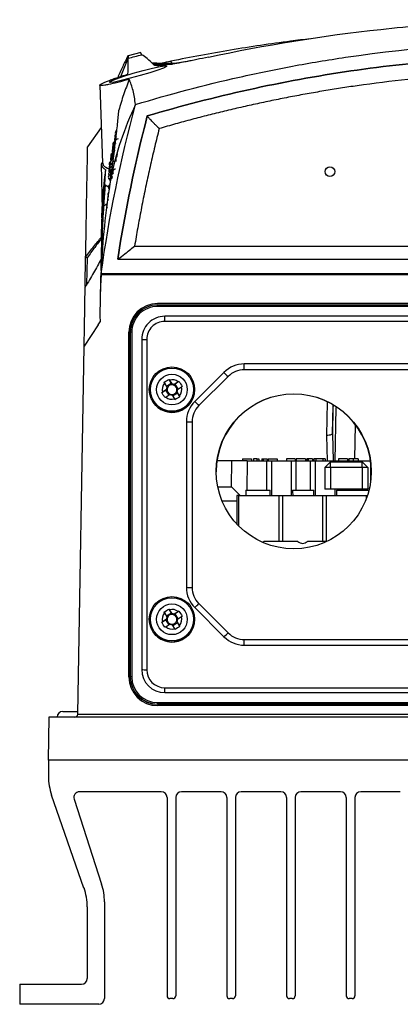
# Model space of a CAD drawing. Header units: millimetres. Extents: x 15458 to 16408, y 10213 to 11277.
# Tile 6 of 54: x 15922 to 15988, y 10394 to 10565. Entities that reach past the tile are written whole.
import ezdxf

# ---------------------------------------------------------------- set-up
doc = ezdxf.new("R2010")
doc.units = ezdxf.units.MM

msp = doc.modelspace()

# ---------------------------------------------------------------- linework, layer by layer
at = {"color": 7, "linetype": 'Continuous', "lineweight": 25}
for p, q in [((15939.64, 10555.23), (15940.9, 10558.39)), ((15943.13, 10559.38), (15940.91, 10558.84)), ((15945.29, 10557.37), (15948.56, 10557.37)), ((15945.29, 10557.37), (15948.56, 10557.37)), ((15948.37, 10557.91), (15948.61, 10557.39)), ((15951.55, 10557.91), (15949.01, 10557.5)), ((15935.97, 10553.7), (15936.45, 10540.16)), ((15944.26, 10548.35), (15944.26, 10548.36)), ((15936.23, 10546.36), (15933.87, 10542.99)), ((15938.94, 10541.17), (15938.8, 10541.17)), ((15938.8, 10541.17), (15938.8, 10540.51)), ((15936.25, 10539.98), (15936.39, 10531.93)), ((15938.87, 10540.51), (15938.73, 10540.51)), ((15936.95, 10536.36), (15936.63, 10532.67)), ((15936.95, 10536.36), (15937.49, 10536.03)), ((15937.3, 10533.05), (15936.77, 10532.71)), ((15936.35, 10530.64), (15936.38, 10532.29)), ((15936.29, 10527.28), (15936.29, 10527.27)), ((15942.05, 10525.71), (16090.05, 10525.71)), ((15933.44, 10518.69), (15933.53, 10523.82)), ((15936.25, 10525.45), (15936.16, 10521.44)), ((15933.78, 10523.66), (15933.7, 10519.01)), ((15939.12, 10523.44), (16092.98, 10523.44)), ((15936.2, 10520.78), (15937.66, 10520.78)), ((15936.22, 10520.95), (15937.66, 10520.95)), ((15937.66, 10520.95), (16094.43, 10520.95)), ((15937.66, 10520.78), (16094.43, 10520.78)), ((16086.05, 10515.69), (15946.05, 10515.69)), ((15946.05, 10515.21), (15946.05, 10515.45)), ((15946.05, 10515.45), (16086.05, 10515.45)), ((16086.05, 10515.21), (15946.05, 10515.21)), ((15935.69, 10511.99), (15933.26, 10508.25)), ((15935.69, 10511.99), (15936.03, 10512.5)), ((16084.8, 10513.47), (15947.29, 10513.47)), ((15947.29, 10512.59), (15947.29, 10513.47)), ((16084.8, 10512.59), (15947.29, 10512.59)), ((15941.05, 10450.69), (15941.05, 10510.69)), ((15941.3, 10510.7), (15941.27, 10510.68)), ((15941.27, 10510.68), (15941.27, 10450.69)), ((15941.3, 10450.71), (15941.3, 10510.7)), ((15941.55, 10510.7), (15941.55, 10450.71)), ((15943.28, 10509.46), (15943.28, 10451.96)), ((15944.15, 10509.45), (15944.15, 10451.95)), ((15932.14, 10444.18), (15933.26, 10508.25)), ((16070.96, 10505.18), (15961.14, 10505.18)), ((15961.14, 10504.16), (15961.14, 10505.18)), ((15957.6, 10503.71), (15952.53, 10498.64)), ((16070.96, 10504.16), (15961.14, 10504.16)), ((15947.23, 10501.82), (15947.67, 10501.14)), ((15948.45, 10501.81), (15947.59, 10501.26)), ((15948.02, 10502.5), (15948.45, 10501.81)), ((15948.53, 10501.7), (15948.1, 10502.38)), ((15948.45, 10501.81), (15948.61, 10501.55)), ((15948.84, 10501.5), (15949.09, 10501.67)), ((15949.64, 10502.05), (15948.96, 10501.61)), ((15949.76, 10502.13), (15949.09, 10501.67)), ((15949.64, 10500.82), (15949.09, 10501.67)), ((15958.31, 10502.99), (15953.24, 10497.92)), ((15944.6, 10500.71), (15944.6, 10500.7)), ((15946.77, 10500.2), (15947.44, 10500.6)), ((15947.58, 10500.72), (15946.9, 10500.28)), ((15947.44, 10500.6), (15947.7, 10500.77)), ((15947.44, 10500.6), (15947.99, 10499.76)), ((15947.46, 10499.42), (15948.14, 10499.85)), ((15948.66, 10499.61), (15949.51, 10500.16)), ((15949.35, 10500.41), (15949.51, 10500.16)), ((15949.86, 10499.64), (15949.43, 10500.32)), ((15949.94, 10499.52), (15949.51, 10500.16)), ((15949.52, 10500.75), (15950.19, 10501.18)), ((15952.5, 10500.7), (15952.5, 10500.71)), ((15948.56, 10499.76), (15949, 10499.09)), ((15975.51, 10492.75), (15975.6, 10498.52)), ((15976.51, 10493.04), (15976.6, 10497.96)), ((15977.08, 10497.62), (15976.91, 10488.34)), ((15951.06, 10495.11), (15951.06, 10466.29)), ((15952.06, 10495.09), (15952.06, 10466.27)), ((15976.51, 10493.04), (15976.61, 10488.34)), ((15980.4, 10488.64), (15980.5, 10494.59)), ((15975.64, 10488.34), (15975.51, 10492.75)), ((15958.96, 10488.34), (15956.38, 10488.34)), ((15958.92, 10483.81), (15958.96, 10488.34)), ((15961.64, 10488.34), (15958.96, 10488.34)), ((15960.85, 10488.64), (15962.39, 10488.64)), ((15960.85, 10488.64), (15960.85, 10488.34)), ((15961.64, 10488.34), (15961.59, 10483.19)), ((15961.64, 10488.34), (15965.06, 10488.34)), ((15962.39, 10488.64), (15962.39, 10488.34)), ((15962.76, 10488.64), (15962.76, 10488.34)), ((15963.33, 10488.64), (15963.33, 10488.34)), ((15963.33, 10488.64), (15963.65, 10488.64)), ((15963.65, 10488.64), (15963.65, 10488.34)), ((15964.18, 10488.64), (15964.44, 10488.64)), ((15964.18, 10488.64), (15964.18, 10488.34)), ((15964.44, 10488.64), (15964.44, 10488.34)), ((15964.44, 10488.64), (15965.15, 10488.64)), ((15965.06, 10483.19), (15965.06, 10488.34)), ((15965.06, 10488.34), (15965.87, 10488.34)), ((15965.15, 10488.64), (15965.15, 10488.34)), ((15965.31, 10488.64), (15965.31, 10488.34)), ((15965.31, 10488.64), (15966.85, 10488.64)), ((15965.87, 10488.34), (15969.33, 10488.34)), ((15965.87, 10488.34), (15965.87, 10482.28)), ((15966.85, 10488.64), (15966.85, 10488.34)), ((15970, 10488.64), (15968.46, 10488.64)), ((15968.46, 10488.64), (15968.46, 10488.34)), ((15969.33, 10488.34), (15970.13, 10488.34)), ((15969.33, 10482.28), (15969.33, 10488.34)), ((15970, 10488.64), (15970, 10488.34)), ((15970.13, 10488.34), (15970.13, 10483.19)), ((15970.13, 10488.34), (15972.68, 10488.34)), ((15970.19, 10488.64), (15970.19, 10488.34)), ((15971.82, 10488.64), (15970.19, 10488.64)), ((15971.82, 10488.64), (15971.82, 10488.34)), ((15972.02, 10488.64), (15972.02, 10488.34)), ((15972.28, 10488.64), (15972.02, 10488.64)), ((15972.28, 10488.64), (15972.28, 10488.34)), ((15972.99, 10488.64), (15972.28, 10488.64)), ((15972.68, 10483.19), (15972.68, 10488.34)), ((15972.68, 10488.34), (15973.49, 10488.34)), ((15972.99, 10488.64), (15972.99, 10488.34)), ((15973.27, 10488.64), (15973.27, 10488.34)), ((15973.62, 10488.64), (15973.27, 10488.64)), ((15973.49, 10488.34), (15976.95, 10488.34)), ((15973.49, 10488.34), (15973.49, 10482.28)), ((15973.62, 10488.64), (15973.62, 10488.34)), ((15974.82, 10488.64), (15973.62, 10488.64)), ((15974.82, 10488.64), (15974.82, 10488.34)), ((15975.19, 10488.64), (15974.82, 10488.64)), ((15975.14, 10487.17), (15976.12, 10488.16)), ((15975.19, 10488.64), (15975.19, 10488.34)), ((15976.12, 10488.16), (15976.14, 10488.16)), ((15976.14, 10487.17), (15976.14, 10488.16)), ((15976.14, 10488.16), (15981.64, 10488.16)), ((15976.95, 10488.34), (15977.75, 10488.34)), ((15976.95, 10488.16), (15976.95, 10488.34)), ((15977.54, 10488.64), (15977.54, 10488.34)), ((15979.08, 10488.64), (15977.54, 10488.64)), ((15977.75, 10488.34), (15983.11, 10488.34)), ((15977.75, 10488.34), (15977.75, 10488.16)), ((15979.08, 10488.64), (15979.08, 10488.34)), ((15979.34, 10488.64), (15979.34, 10488.34)), ((15980.12, 10488.64), (15980.12, 10488.34)), ((15980.94, 10488.64), (15980.94, 10488.34)), ((15981.64, 10487.17), (15981.64, 10488.16)), ((15981.64, 10488.16), (15981.66, 10488.16)), ((15982.64, 10487.17), (15981.66, 10488.16)), ((15983.14, 10484.8), (15983.14, 10488.1)), ((15976.14, 10487.17), (15975.14, 10487.17)), ((15975.14, 10487.17), (15975.14, 10483.36)), ((15976.14, 10487.17), (15976.14, 10483.36)), ((15981.64, 10487.17), (15976.14, 10487.17)), ((15982.64, 10487.17), (15981.64, 10487.17)), ((15981.64, 10487.17), (15981.64, 10483.36)), ((15982.64, 10487.17), (15982.64, 10483.36)), ((15956.51, 10483.81), (15958.92, 10483.81)), ((15960.44, 10482.28), (15958.92, 10483.81)), ((15961.41, 10483.19), (15961.41, 10482.28)), ((15961.41, 10483.19), (15965.65, 10483.19)), ((15969.55, 10483.19), (15973.27, 10483.19)), ((15976.14, 10483.36), (15975.14, 10483.36)), ((15981.64, 10483.36), (15976.14, 10483.36)), ((15976.95, 10482.28), (15976.95, 10483.36)), ((15977.17, 10483.19), (15982.84, 10483.19)), ((15977.75, 10483.36), (15977.75, 10483.19)), ((15982.64, 10483.36), (15981.64, 10483.36)), ((15959.87, 10481.29), (15957.29, 10481.29)), ((15960.21, 10482.28), (15959.87, 10482.28)), ((15959.87, 10482.28), (15959.87, 10477.28)), ((15960.21, 10476.92), (15960.21, 10482.28)), ((15960.21, 10482.28), (15967.14, 10482.28)), ((15967.14, 10482.28), (15967.14, 10474.28)), ((15967.14, 10482.28), (15967.83, 10482.28)), ((15967.83, 10474.28), (15967.83, 10482.28)), ((15967.83, 10482.28), (15974.76, 10482.28)), ((15974.76, 10482.28), (15974.76, 10474.28)), ((15974.76, 10482.28), (15975.45, 10482.28)), ((15975.45, 10474.28), (15975.45, 10482.28)), ((15975.45, 10482.28), (15982.38, 10482.28)), ((15982.38, 10482.28), (15982.38, 10481.73)), ((15982.38, 10482.28), (15982.58, 10482.28)), ((15970.45, 10474.28), (15964.53, 10474.28)), ((15975.52, 10474.28), (15972.15, 10474.28)), ((15948.02, 10462.51), (15948.45, 10461.81)), ((15948.53, 10461.71), (15948.1, 10462.39)), ((15949.76, 10462.13), (15949.09, 10461.68)), ((15952.53, 10462.76), (15957.6, 10457.69)), ((15953.24, 10463.45), (15958.31, 10458.38)), ((15944.6, 10460.72), (15944.6, 10460.71)), ((15946.77, 10460.21), (15947.44, 10460.61)), ((15947.58, 10460.73), (15946.9, 10460.29)), ((15947.23, 10461.83), (15947.67, 10461.15)), ((15947.44, 10460.61), (15947.7, 10460.77)), ((15947.44, 10460.61), (15947.99, 10459.76)), ((15948.45, 10461.81), (15947.59, 10461.26)), ((15948.45, 10461.81), (15948.61, 10461.56)), ((15948.84, 10461.51), (15949.09, 10461.68)), ((15949.64, 10462.05), (15948.96, 10461.62)), ((15949.64, 10460.83), (15949.09, 10461.68)), ((15949.35, 10460.42), (15949.51, 10460.16)), ((15949.52, 10460.75), (15950.19, 10461.19)), ((15952.5, 10460.71), (15952.5, 10460.72)), ((15947.46, 10459.42), (15948.14, 10459.86)), ((15948.56, 10459.77), (15949, 10459.09)), ((15948.66, 10459.61), (15949.51, 10460.16)), ((15949.86, 10459.65), (15949.43, 10460.33)), ((15949.94, 10459.52), (15949.51, 10460.16)), ((15961.14, 10456.22), (15961.14, 10457.2)), ((15961.14, 10457.2), (16070.96, 10457.2)), ((15961.14, 10456.22), (16070.96, 10456.22)), ((15941.3, 10450.71), (15941.27, 10450.69)), ((15947.29, 10447.95), (15947.29, 10448.81)), ((15947.29, 10448.81), (16084.8, 10448.81)), ((15947.29, 10447.95), (16084.8, 10447.95)), ((15946.05, 10445.96), (15946.05, 10446.21)), ((15946.05, 10446.21), (16086.05, 10446.21)), ((16086.05, 10445.96), (15946.05, 10445.96)), ((15946.05, 10445.96), (15946.05, 10445.91)), ((15946.05, 10445.91), (16086.05, 10445.91)), ((16086.05, 10445.69), (15946.05, 10445.69)), ((15927.13, 10443.69), (15927, 10436.19)), ((16104.96, 10443.69), (15927.13, 10443.69)), ((15929.55, 10444.69), (15932.16, 10444.69)), ((15932.14, 10444.18), (16099.95, 10444.18)), ((16105.09, 10436.19), (15927, 10436.19)), ((15927.05, 10436.19), (15927.05, 10433.39)), ((15933.24, 10413.94), (15927.61, 10430.09)), ((15946.7, 10430.69), (15932.46, 10430.69)), ((15947.7, 10429.69), (15947.7, 10395.19)), ((15949.2, 10429.69), (15949.2, 10395.19)), ((15957.1, 10430.69), (15950.2, 10430.69)), ((15958.1, 10429.69), (15958.1, 10395.19)), ((15959.6, 10429.69), (15959.6, 10395.19)), ((15967.5, 10430.69), (15960.6, 10430.69)), ((15968.5, 10429.69), (15968.5, 10395.19)), ((15970, 10429.69), (15970, 10395.19)), ((15977.9, 10430.69), (15971, 10430.69)), ((15978.9, 10429.69), (15978.9, 10395.19)), ((15980.4, 10429.69), (15980.4, 10395.19)), ((15988.3, 10430.69), (15981.4, 10430.69)), ((15931.51, 10429.38), (15936.31, 10414.62)), ((15933.8, 10410.65), (15933.8, 10398.19)), ((15936.8, 10411.53), (15936.8, 10394.69)), ((15922.05, 10397.19), (15932.8, 10397.19)), ((15922.05, 10397.19), (15922.05, 10393.69)), ((15935.8, 10393.69), (15922.05, 10393.69)), ((15948.7, 10394.69), (15948.2, 10394.69)), ((15959.1, 10394.69), (15958.6, 10394.69)), ((15969.5, 10394.69), (15969, 10394.69)), ((15979.9, 10394.69), (15979.4, 10394.69))]:
    msp.add_line(p, q, dxfattribs=at)
at = {"color": 7, "linetype": 'Continuous', "lineweight": 25, "flags": 128}
for points in [[(15947.59, 10557.01), (15947.59, 10556.95), (15947.08, 10556.7), (15946.09, 10556.34), (15944.7, 10555.88), (15943.04, 10555.39), (15941.3, 10554.91), (15939.73, 10554.51), (15938.54, 10554.26), (15937.86, 10554.18), (15937.7, 10554.26), (15938.05, 10554.48), (15938.89, 10554.84), (15940.16, 10555.29), (15941.77, 10555.8), (15943.52, 10556.29), (15945.17, 10556.69), (15946.48, 10556.96), (15947.33, 10557.08), (15947.58, 10557.08), (15947.58, 10557.08)], [(15938.3, 10540.61), (15938.33, 10540.5), (15938.39, 10540.38)], [(15937.85, 10537.41), (15937.84, 10537.36), (15937.85, 10537.25)], [(15976.59, 10497.97), (15976.58, 10497.54), (15976.51, 10493.04)], [(15976.51, 10493.04), (15976.49, 10492.98), (15976.43, 10492.92), (15976.34, 10492.87), (15976.22, 10492.82), (15976.07, 10492.79), (15975.89, 10492.76), (15975.71, 10492.75), (15975.51, 10492.75)]]:
    msp.add_lwpolyline(points, dxfattribs=at)
at = {"color": 7, "linetype": 'Continuous', "lineweight": 25}
for centre, radius in [((15976.05, 10538.66), 0.833), ((15948.55, 10500.71), 3.95), ((15948.55, 10500.71), 3.75), ((15948.55, 10500.71), 2.67), ((15969.75, 10486.48), 13.5), ((15948.55, 10460.72), 3.95), ((15948.55, 10460.72), 3.75), ((15948.55, 10460.72), 2.67)]:
    msp.add_circle(centre, radius, dxfattribs=at)
for centre, radius, start, end in [((15939.04, 10544.26), 0.5, 119.4517, 209.7411), ((15939.11, 10544.84), 0.5, 120.2208, 208.9852), ((15939.16, 10543.85), 0.5, 90, 211.8116), ((15939.19, 10545.42), 0.5, 120.6695, 208.2522), ((15939.24, 10544.46), 0.5, 145.436, 211.0441), ((15938.65, 10542.26), 0.5, 122.0284, 210.7043), ((15938.71, 10542.84), 0.5, 122.8206, 209.9831), ((15938.77, 10543.42), 0.5, 123.1182, 209.257), ((15938.83, 10542.46), 0.5, 117.3425, 211.9762), ((15938.9, 10543.07), 0.5, 116.149, 211.2362), ((15938.97, 10543.67), 0.5, 118.3006, 210.4914), ((15939.01, 10542.6), 0.5, 146.7155, 214.074), ((15938.36, 10540.84), 0.5, 125.8917, 210.9032), ((15938.41, 10541.42), 0.5, 126.1823, 210.2108), ((15938.53, 10541.07), 0.5, 119.3732, 221.6957), ((15938.59, 10541.67), 0.5, 120.9364, 211.4209), ((15938.7, 10541.23), 0.5, 121.8786, 212.5626), ((15938.77, 10541.85), 0.5, 119.1546, 212.7116), ((15938.05, 10538.84), 0.5, 129.7755, 211.7419), ((15938.1, 10539.42), 0.5, 129.9282, 211.0809), ((15938.14, 10539.99), 0.5, 129.8291, 210.4168), ((15938.21, 10539.07), 0.5, 105.6524, 220.9653), ((15938.26, 10539.67), 0.5, 106.83, 212.2769), ((15938.31, 10540.26), 0.5, 107.3135, 211.5918), ((15938.58, 10539.96), 0.5, 114.8133, 214.8949), ((15937.97, 10537.67), 0.5, 111.5878, 238.9076), ((15938.01, 10538.26), 0.5, 111.8959, 212.4003), ((15938.21, 10537.32), 0.5, 125.4788, 216.3414), ((15938.26, 10537.96), 0.5, 120.8769, 215.6461), ((15938.31, 10538.6), 0.5, 115.3165, 214.9489), ((15938.48, 10537.3), 0.5, 122.0529, 168.3434), ((15938.54, 10537.99), 0.5, 121.4814, 218.5368), ((15938.74, 10538.61), 0.5, 90, 220.4747), ((15937.98, 10535.96), 0.5, 119.2584, 216.3356), ((15938.11, 10536.01), 0.5, 138.1035, 217.7275), ((15937.85, 10534.01), 0.5, 143.486, 218.3463), ((15937.9, 10534.67), 0.5, 122.2229, 211.3001), ((15937.67, 10532.67), 0.5, 144.0216, 218.258), ((15946.05, 10510.69), 5, 90, 180), ((15946.05, 10510.68), 4.77, 89.9956, 179.9956), ((15946.05, 10510.7), 4.75, 89.9956, 179.9956), ((15946.05, 10510.7), 4.5, 89.9956, 179.9956), ((15947.29, 10509.46), 4.01, 89.9956, 179.9956), ((15947.29, 10509.45), 3.14, 89.9956, 179.9956), ((15941.48, 10506.97), 3.73, 89.0632, 92.9019), ((15944.05, 10543.07), 33.62, 268.6847, 270.1607), ((15961.14, 10500.18), 5, 89.9992, 134.9946), ((15973.12, 10518.15), 21.2, 222.9375, 225.6742), ((15961.14, 10500.16), 4, 89.9992, 134.9946), ((15948.55, 10500.73), 1.71, 140.3767, 195.2873), ((15948.55, 10500.7), 0.851, 85.5908, 160.0688), ((15948.55, 10500.73), 1.71, 50.3875, 105.2837), ((15948.55, 10500.73), 0.969, 64.9296, 90.7415), ((15948.55, 10500.7), 0.851, 70.0778, 85.5934), ((15948.55, 10500.7), 0.851, 355.5946, 70.081), ((15948.55, 10500.7), 3.95, 180.0002, 212.8383), ((15948.55, 10500.7), 3.95, 212.837, 359.9921), ((15948.55, 10500.73), 0.969, 154.9225, 180.7415), ((15948.55, 10500.7), 0.851, 160.072, 175.592), ((15948.55, 10500.7), 0.851, 175.5946, 250.081), ((15948.55, 10500.73), 0.969, 244.9296, 270.7415), ((15948.55, 10500.7), 0.851, 250.0778, 265.5934), ((15948.55, 10500.7), 0.851, 265.5908, 340.0688), ((15948.55, 10500.7), 0.851, 340.072, 355.592), ((15948.55, 10500.73), 0.969, 334.9225, 0.7415), ((15948.55, 10500.73), 1.71, 320.3767, 15.2873), ((15969.75, 10486.42), 13.5, 0.0069, 179.9931), ((15948.55, 10500.73), 1.71, 230.3875, 285.2837), ((15956.06, 10495.11), 5, 134.9946, 179.9992), ((15968.05, 10513.08), 21.2, 222.9375, 225.6742), ((15956.06, 10495.09), 4, 134.9946, 179.9992), ((15951.81, 10509.43), 14.34, 267.0017, 270.9986), ((15956.06, 10466.29), 5, 180.0008, 225.0054), ((15951.81, 10480.61), 14.34, 267.0017, 270.9986), ((15956.06, 10466.27), 4, 180.0008, 225.0054), ((15948.55, 10460.74), 1.71, 50.3875, 105.2837), ((15939.37, 10476.95), 19.35, 312.8176, 315.7417), ((15948.55, 10460.71), 3.95, 180.0002, 212.8383), ((15948.55, 10460.71), 3.95, 212.837, 359.9921), ((15948.55, 10460.74), 1.71, 140.3767, 195.2873), ((15948.55, 10460.74), 0.969, 154.9225, 180.7415), ((15948.55, 10460.71), 0.851, 160.072, 175.592), ((15948.55, 10460.71), 0.851, 175.5946, 250.081), ((15948.55, 10460.71), 0.851, 85.5908, 160.0688), ((15948.55, 10460.71), 0.851, 265.5908, 340.0688), ((15948.55, 10460.74), 0.969, 64.9296, 90.7415), ((15948.55, 10460.71), 0.851, 70.0778, 85.5934), ((15948.55, 10460.71), 0.851, 355.5946, 70.081), ((15948.55, 10460.71), 0.851, 340.072, 355.592), ((15948.55, 10460.74), 0.969, 334.9225, 0.7415), ((15948.55, 10460.74), 1.71, 320.3767, 15.2873), ((15948.55, 10460.74), 1.71, 230.3875, 285.2837), ((15948.55, 10460.74), 0.969, 244.9296, 270.7415), ((15948.55, 10460.71), 0.851, 250.0778, 265.5934), ((15944.45, 10471.88), 19.35, 312.8176, 315.7417), ((15961.14, 10461.22), 5, 225.0054, 270.0008), ((15961.14, 10461.2), 4, 225.0054, 270.0008), ((15947.29, 10451.96), 4.01, 180.0044, 270.0044), ((15944.05, 10485.57), 33.62, 268.6847, 270.1607), ((15947.29, 10451.95), 3.14, 180.0044, 270.0044), ((15946.05, 10450.69), 5, 180, 270), ((15946.05, 10450.69), 4.77, 180.0044, 270.0044), ((15946.05, 10450.71), 4.75, 180.0044, 270.0044), ((15941.48, 10446.98), 3.73, 89.0632, 92.9019), ((15946.05, 10450.71), 4.5, 180.0044, 270.0044), ((15929.55, 10443.69), 1, 90, 180), ((15931.64, 10444.19), 0.5, 270, 359), ((15937.05, 10433.39), 10, 180, 199.2307), ((15932.46, 10429.69), 1, 90, 197.9997), ((15946.7, 10429.69), 1, 0, 90), ((15950.2, 10429.69), 1, 90, 180), ((15957.1, 10429.69), 1, 0, 90), ((15960.6, 10429.69), 1, 90, 180), ((15967.5, 10429.69), 1, 0, 90), ((15971, 10429.69), 1, 90, 180), ((15977.9, 10429.69), 1, 0, 90), ((15981.4, 10429.69), 1, 90, 180), ((15926.8, 10411.53), 10, 0, 17.9997), ((15923.8, 10410.65), 10, 0, 19.2307), ((15932.8, 10398.19), 1, 270, 0), ((15935.8, 10394.69), 1, 270, 0), ((15948.2, 10395.19), 0.5, 180, 270), ((15948.7, 10395.19), 0.5, 270, 0), ((15958.6, 10395.19), 0.5, 180, 270), ((15959.1, 10395.19), 0.5, 270, 0), ((15969, 10395.19), 0.5, 180, 270), ((15969.5, 10395.19), 0.5, 270, 0), ((15979.4, 10395.19), 0.5, 180, 270), ((15979.9, 10395.19), 0.5, 270, 0)]:
    msp.add_arc(centre, radius, start, end, dxfattribs=at)
for centre, major_axis, ratio, start_param, end_param in [((15943.41, 10059.54), (0, 500), 0.029794, 0.395452, 0.396336), ((15965.06, 10529.81), (0, 57.29), 0.017455, 3.733824, 3.761705), ((15970.13, 10529.81), (0, 57.29), 0.017455, 2.52148, 2.549361), ((15972.68, 10529.81), (0, 57.29), 0.017455, 3.733824, 3.761705), ((15977.75, 10529.81), (0, 57.29), 0.017455, 2.52148, 2.549361), ((15963.68, 10488.87), (0, 14.93), 0.267949, 3.300359, 3.356128), ((15971.3, 10488.87), (0, 14.93), 0.267949, 2.927057, 3.356128)]:
    msp.add_ellipse(centre, major_axis=major_axis, ratio=ratio, start_param=start_param, end_param=end_param, dxfattribs=at)
for points, knots in [([(15954.91, 10558.6), (15964.72, 10560.71), (15974.71, 10562.33), (15987.45, 10563.71), (15990.01, 10563.95), (15995.15, 10564.37), (15997.74, 10564.54), (16005.53, 10564.97), (16010.73, 10565.11), (16026.36, 10565.12), (16036.68, 10564.56), (16052.01, 10562.92), (16057.1, 10562.24), (16063.43, 10561.22), (16064.7, 10561.01), (16067.22, 10560.57), (16068.47, 10560.34), (16072.23, 10559.63), (16074.71, 10559.13), (16077.18, 10558.6)], [0, 0, 0, 0, 0.25, 0.25, 0.3125, 0.3125, 0.375, 0.375, 0.5, 0.5, 0.75, 0.75, 0.875, 0.875, 0.90625, 0.90625, 0.9375, 0.9375, 1, 1, 1, 1]), ([(15972.63, 10561.79), (15971.49, 10561.65), (15966.84, 10561.11), (15958.74, 10559.86), (15951.82, 10558.56), (15948.37, 10557.91)], [0, 0, 0, 0, 0.140927, 0.570464, 1, 1, 1, 1]), ([(15942.2, 10550.34), (15948.17, 10552.15), (15954.2, 10553.75), (15961.84, 10555.47), (15963.37, 10555.8), (15966.44, 10556.43), (15967.97, 10556.73), (15972.58, 10557.59), (15975.66, 10558.11), (15991.08, 10560.4), (16003.52, 10561.32), (16022.32, 10561.32), (16028.57, 10561.09), (16041.01, 10560.17), (16047.21, 10559.48), (16056.48, 10558.1), (16059.57, 10557.58), (16064.18, 10556.72), (16065.72, 10556.42), (16068.79, 10555.79), (16070.31, 10555.46), (16077.93, 10553.74), (16083.95, 10552.15), (16089.89, 10550.34)], [0, 0, 0, 0, 0.125, 0.125, 0.15625, 0.15625, 0.1875, 0.1875, 0.25, 0.25, 0.5, 0.5, 0.625, 0.625, 0.75, 0.75, 0.8125, 0.8125, 0.84375, 0.84375, 0.875, 0.875, 1, 1, 1, 1]), ([(15940.91, 10558.86), (15940.89, 10558.81), (15940.55, 10558.2), (15940.01, 10557.08), (15939.45, 10555.87), (15939.18, 10555.21), (15939.12, 10555.07)], [0, 0, 0, 0, 0.039041, 0.496465, 0.886164, 1, 1, 1, 1]), ([(15940.91, 10558.85), (15940.91, 10558.85), (15940.92, 10559.01), (15940.91, 10558.69), (15940.9, 10558.39)], [0, 0, 0, 0, 0.017774, 1, 1, 1, 1]), ([(15943.3, 10559.02), (15943.29, 10559.04), (15943.19, 10559.26), (15943.09, 10559.47), (15943.13, 10559.39), (15943.13, 10559.38)], [0, 0, 0, 0, 0.068738, 0.873982, 1, 1, 1, 1]), ([(16087.83, 10548.36), (16076.16, 10551.84), (16064.3, 10554.46), (16046.22, 10557.09), (16040.17, 10557.75), (16028.05, 10558.62), (16021.98, 10558.84), (16012.85, 10558.83), (16009.81, 10558.77), (16003.74, 10558.55), (16000.71, 10558.38), (15991.65, 10557.72), (15985.65, 10557.06), (15967.74, 10554.44), (15955.93, 10551.84), (15944.26, 10548.36)], [0, 0, 0, 0, 0.25, 0.25, 0.375, 0.375, 0.5, 0.5, 0.5625, 0.5625, 0.625, 0.625, 0.75, 0.75, 1, 1, 1, 1]), ([(15944.26, 10548.35), (15955.94, 10551.84), (15967.74, 10554.44), (15985.65, 10557.06), (15991.65, 10557.71), (16000.71, 10558.38), (16003.74, 10558.54), (16009.81, 10558.77), (16012.85, 10558.83), (16021.98, 10558.83), (16028.05, 10558.61), (16040.17, 10557.74), (16046.22, 10557.08), (16064.3, 10554.45), (16076.16, 10551.84), (16087.83, 10548.35)], [0.0000029, 0.0000029, 0.0000029, 0.0000029, 0.25, 0.25, 0.375, 0.375, 0.4375, 0.4375, 0.5, 0.5, 0.625, 0.625, 0.75, 0.75, 0.9999971, 0.9999971, 0.9999971, 0.9999971]), ([(15954.91, 10558.6), (15954.21, 10558.45), (15953.53, 10558.31), (15952.55, 10558.11), (15952.23, 10558.04), (15951.6, 10557.92), (15951.3, 10557.86), (15950.42, 10557.69), (15949.88, 10557.59), (15948.89, 10557.42), (15948.44, 10557.35), (15947.64, 10557.23), (15947.29, 10557.19), (15946.84, 10557.14), (15946.7, 10557.13), (15946.44, 10557.12), (15946.33, 10557.11), (15945.81, 10557.1), (15945.56, 10557.13), (15945.47, 10557.21)], [0, 0, 0, 0, 0.125, 0.125, 0.1875, 0.1875, 0.25, 0.25, 0.375, 0.375, 0.5, 0.5, 0.625, 0.625, 0.6875, 0.6875, 0.75, 0.75, 1, 1, 1, 1]), ([(15949.18, 10557.5), (15948.73, 10557.5), (15947.84, 10557.5), (15946.54, 10557.51), (15945.56, 10557.53), (15945.21, 10557.55), (15945.1, 10557.55)], [0, 0, 0, 0, 0.296902, 0.591353, 0.881574, 1, 1, 1, 1]), ([(15946.23, 10557.52), (15946.32, 10557.53), (15946.81, 10557.61), (15947.59, 10557.76), (15948.23, 10557.88), (15948.37, 10557.91)], [0, 0, 0, 0, 0.163167, 0.820703, 1, 1, 1, 1]), ([(15941.12, 10554.72), (15940.42, 10554.53), (15939.75, 10554.36), (15938.51, 10554.05), (15937.95, 10553.92), (15937.24, 10553.77), (15937.03, 10553.73), (15936.67, 10553.67), (15936.51, 10553.65), (15936.25, 10553.63), (15936.15, 10553.63), (15936.02, 10553.64), (15935.98, 10553.66), (15935.97, 10553.72), (15936, 10553.76), (15936.11, 10553.85), (15936.2, 10553.9), (15936.43, 10554.03), (15936.58, 10554.1), (15936.92, 10554.25), (15937.12, 10554.34), (15937.56, 10554.51), (15937.8, 10554.6), (15938.32, 10554.8), (15938.61, 10554.9), (15939.2, 10555.1), (15939.51, 10555.2), (15940.16, 10555.41), (15940.49, 10555.52), (15940.84, 10555.62)], [0, 0, 0, 0, 0.125, 0.125, 0.25, 0.25, 0.3125, 0.3125, 0.375, 0.375, 0.4375, 0.4375, 0.5, 0.5, 0.5625, 0.5625, 0.625, 0.625, 0.6875, 0.6875, 0.75, 0.75, 0.8125, 0.8125, 0.875, 0.875, 0.9375, 0.9375, 1, 1, 1, 1]), ([(15941.12, 10554.72), (15940.77, 10553.84), (15940.44, 10552.95), (15939.83, 10551.16), (15939.55, 10550.25), (15939.3, 10549.35)], [0, 0, 0, 0, 0.5, 0.5, 1, 1, 1, 1]), ([(15942.2, 10550.34), (15942.1, 10551.24), (15941.96, 10552.05), (15941.59, 10553.51), (15941.37, 10554.16), (15941.12, 10554.72)], [0, 0, 0, 0, 0.5, 0.5, 1, 1, 1, 1]), ([(16085.76, 10546.15), (16085.25, 10546.3), (16084.22, 10546.6), (16082.67, 10547.04), (16081.12, 10547.46), (16079.57, 10547.88), (16078.02, 10548.28), (16076.46, 10548.68), (16074.91, 10549.06), (16073.35, 10549.44), (16071.78, 10549.8), (16070.22, 10550.16), (16068.65, 10550.5), (16067.08, 10550.83), (16065.51, 10551.16), (16063.94, 10551.47), (16062.36, 10551.78), (16060.78, 10552.07), (16059.2, 10552.35), (16057.62, 10552.63), (16056.03, 10552.89), (16054.44, 10553.14), (16052.85, 10553.39), (16048.87, 10553.97), (16042.5, 10554.77), (16033.7, 10555.55), (16024.87, 10556.02), (16016.03, 10556.18), (16007.19, 10556.02), (15998.37, 10555.55), (15989.57, 10554.76), (15982.75, 10553.91), (15977.89, 10553.19), (15974.99, 10552.72), (15972.08, 10552.21), (15969.19, 10551.68), (15966.31, 10551.11), (15963.43, 10550.5), (15960.56, 10549.86), (15957.7, 10549.19), (15954.84, 10548.48), (15952, 10547.74), (15949.16, 10546.97), (15947.27, 10546.42), (15946.33, 10546.15)], [0, 0, 0, 0, 0.011375, 0.022745, 0.034112, 0.045476, 0.056837, 0.068195, 0.079553, 0.090908, 0.102264, 0.113618, 0.124973, 0.136329, 0.147686, 0.159045, 0.170405, 0.181768, 0.193135, 0.204505, 0.215879, 0.227257, 0.23864, 0.250029, 0.312582, 0.375061, 0.437546, 0.500116, 0.562676, 0.625149, 0.687613, 0.75015, 0.771013, 0.791858, 0.812689, 0.833508, 0.854319, 0.875124, 0.895926, 0.916729, 0.937535, 0.958346, 0.979167, 1, 1, 1, 1]), ([(15942.2, 10550.34), (15941.22, 10548.28), (15940.37, 10546.17), (15938.93, 10541.85), (15938.34, 10539.66), (15937.89, 10537.44)], [0, 0, 0, 0, 0.5, 0.5, 1, 1, 1, 1]), ([(15937.89, 10537.44), (15938.05, 10538.69), (15938.21, 10539.88), (15938.51, 10542.13), (15938.65, 10543.19), (15938.89, 10545.18), (15939, 10546.1), (15939.18, 10547.83), (15939.25, 10548.62), (15939.3, 10549.35)], [0, 0, 0, 0, 0.25, 0.25, 0.5, 0.5, 0.75, 0.75, 1, 1, 1, 1]), ([(15946.33, 10546.15), (15946.31, 10546.17), (15946.27, 10546.21), (15946.21, 10546.27), (15946.14, 10546.34), (15946.06, 10546.42), (15945.96, 10546.52), (15945.82, 10546.66), (15945.67, 10546.81), (15945.51, 10546.98), (15945.31, 10547.19), (15945.05, 10547.46), (15944.79, 10547.74), (15944.59, 10547.96), (15944.46, 10548.11), (15944.38, 10548.2), (15944.32, 10548.26), (15944.29, 10548.31), (15944.27, 10548.34), (15944.27, 10548.35), (15944.26, 10548.35)], [0, 0, 0, 0, 0.019744, 0.041975, 0.066887, 0.094639, 0.125344, 0.181481, 0.25051, 0.303224, 0.375749, 0.500046, 0.638968, 0.749196, 0.816201, 0.874136, 0.911414, 0.944896, 0.974392, 1, 1, 1, 1]), ([(15946.33, 10546.15), (15946.2, 10545.63), (15945.94, 10544.59), (15945.56, 10543.03), (15945.18, 10541.47), (15944.82, 10539.9), (15944.47, 10538.33), (15944.13, 10536.76), (15943.8, 10535.19), (15943.48, 10533.62), (15943.18, 10532.04), (15942.88, 10530.46), (15942.59, 10528.88), (15942.31, 10527.3), (15942.13, 10526.24), (15942.05, 10525.71)], [0, 0, 0, 0, 0.076963, 0.153907, 0.230836, 0.307752, 0.384659, 0.461561, 0.538461, 0.615362, 0.692267, 0.76918, 0.846105, 0.923043, 1, 1, 1, 1]), ([(15933.53, 10523.82), (15933.55, 10524.69), (15933.6, 10527.37), (15933.66, 10531.29), (15933.73, 10535.26), (15933.79, 10538.42), (15933.83, 10540.62), (15933.85, 10542.04), (15933.86, 10542.78), (15933.87, 10543.08), (15933.87, 10542.99), (15933.87, 10542.99)], [0, 0, 0, 0, 0.070299, 0.215323, 0.360586, 0.50561, 0.650873, 0.766915, 0.882956, 0.999488, 1, 1, 1, 1]), ([(15939.01, 10541.81), (15939.01, 10541.81), (15939.02, 10541.81), (15939.01, 10541.75), (15938.99, 10541.64), (15938.97, 10541.49), (15938.94, 10541.33), (15938.91, 10541.22), (15938.9, 10541.17)], [0, 0, 0, 0, 0.121301, 0.296217, 0.471633, 0.649365, 0.830195, 1, 1, 1, 1]), ([(15936.44, 10540.31), (15936.35, 10540.18), (15936.17, 10539.93), (15936.38, 10539.53), (15936.68, 10539.21), (15936.95, 10539.03), (15937.03, 10538.98)], [0, 0, 0, 0, 0.27604, 0.576297, 0.876538, 1, 1, 1, 1]), ([(15936.54, 10540.16), (15936.53, 10540.06), (15936.5, 10539.76), (15937, 10539.4), (15937.56, 10539.19), (15937.69, 10539.14)], [0, 0, 0, 0, 0.294379, 0.837893, 1, 1, 1, 1]), ([(15936.39, 10531.93), (15936.39, 10531.93), (15936.39, 10531.92), (15936.39, 10531.95), (15936.4, 10532.08), (15936.43, 10532.79), (15936.56, 10535.12), (15936.83, 10537.36), (15937.03, 10538.98)], [0, 0, 0, 0, 0.001898, 0.020919, 0.046732, 0.107994, 0.354931, 1, 1, 1, 1]), ([(15937.89, 10537.44), (15937.49, 10535), (15937.15, 10532.55), (15936.61, 10527.6), (15936.4, 10525.1), (15936.26, 10522.6)], [0, 0, 0, 0, 0.5, 0.5, 1, 1, 1, 1]), ([(15936.29, 10527.27), (15936.3, 10528.8), (15936.36, 10530.34), (15936.55, 10533.4), (15936.69, 10534.93), (15936.87, 10536.44)], [0, 0, 0, 0, 0.5, 0.5, 1, 1, 1, 1]), ([(15936.25, 10522.38), (15936.25, 10522.4), (15936.31, 10524.25), (15936.44, 10527.79), (15936.59, 10530.99), (15936.66, 10532.6)], [0, 0, 0, 0, 0.0031348, 0.5013572, 1, 1, 1, 1]), ([(15936.66, 10532.6), (15936.53, 10531.11), (15936.33, 10528.73), (15936.29, 10526.34), (15936.27, 10525.45)], [0, 0, 0, 0, 0.628458, 1, 1, 1, 1]), ([(15936.35, 10530.64), (15936.35, 10530.39), (15936.34, 10529.72), (15936.32, 10529), (15936.31, 10528.55)], [0, 0, 0, 0, 0.371756, 1, 1, 1, 1]), ([(15933.53, 10523.81), (15934.01, 10524.44), (15934.48, 10525.06), (15935.17, 10525.93), (15935.4, 10526.21), (15935.85, 10526.76), (15936.08, 10527.03), (15936.29, 10527.28)], [0, 0, 0, 0, 0.5, 0.5, 0.75, 0.75, 1, 1, 1, 1]), ([(15936.4, 10527.11), (15936.2, 10526.86), (15935.98, 10526.6), (15935.55, 10526.05), (15935.34, 10525.77), (15934.68, 10524.9), (15934.23, 10524.29), (15933.78, 10523.66)], [0, 0, 0, 0, 0.25, 0.25, 0.5, 0.5, 1, 1, 1, 1]), ([(15939.21, 10523.49), (15939.24, 10523.51), (15939.48, 10523.65), (15940.23, 10524.24), (15941.14, 10524.97), (15941.74, 10525.46), (15942.05, 10525.71)], [0, 0, 0, 0, 0.061838, 0.463755, 0.731326, 1, 1, 1, 1]), ([(15936.26, 10522.6), (15936.31, 10523.43), (15936.36, 10524.39), (15936.45, 10525.34), (15936.46, 10525.47)], [0, 0, 0, 0, 0.8666, 1, 1, 1, 1]), ([(15936.22, 10523.42), (15935.8, 10522.64), (15935.36, 10521.84), (15934.42, 10520.22), (15933.94, 10519.4), (15933.44, 10518.57)], [0, 0, 0, 0, 0.5, 0.5, 1, 1, 1, 1]), ([(15936.15, 10520.98), (15936.14, 10520.61), (15936.12, 10519.29), (15936.08, 10517.54), (15936.05, 10516.08), (15936.04, 10515.65), (15936.03, 10515.47), (15936.03, 10515.43), (15936.03, 10515.43), (15936.03, 10515.42), (15936.03, 10515.42), (15936.03, 10515.43), (15936.03, 10515.42), (15936.03, 10515.42)], [0, 0, 0, 0, 0.21915, 0.766874, 0.90385, 0.972344, 0.988303, 0.990909, 0.992388, 0.992549, 0.992594, 0.993582, 1, 1, 1, 1]), ([(15936.2, 10520.78), (15936.2, 10520.78), (15936.2, 10520.82), (15936.2, 10520.89), (15936.21, 10520.96), (15936.21, 10520.98)], [0, 0, 0, 0, 0.087632, 0.579927, 1, 1, 1, 1]), ([(15963.33, 10488.64), (15963.31, 10488.64), (15963.28, 10488.64), (15963.21, 10488.64), (15963.14, 10488.64), (15963.06, 10488.64), (15962.98, 10488.64), (15962.9, 10488.64), (15962.83, 10488.64), (15962.78, 10488.64), (15962.76, 10488.64)], [0, 0, 0, 0, 0.111668, 0.232091, 0.362738, 0.501941, 0.641531, 0.771102, 0.890164, 1, 1, 1, 1]), ([(15980.12, 10488.64), (15980.09, 10488.64), (15980.04, 10488.64), (15979.96, 10488.64), (15979.89, 10488.64), (15979.82, 10488.64), (15979.76, 10488.64), (15979.69, 10488.64), (15979.64, 10488.64), (15979.58, 10488.64), (15979.53, 10488.64), (15979.49, 10488.64), (15979.45, 10488.64), (15979.41, 10488.64), (15979.39, 10488.64), (15979.36, 10488.64), (15979.35, 10488.64), (15979.34, 10488.64), (15979.34, 10488.64)], [0, 0, 0, 0, 0.067794, 0.133464, 0.196934, 0.258481, 0.319787, 0.380431, 0.44099, 0.502867, 0.564806, 0.625526, 0.685604, 0.746041, 0.807347, 0.869717, 0.93379, 1, 1, 1, 1]), ([(15980.94, 10488.64), (15980.94, 10488.64), (15980.94, 10488.64), (15980.93, 10488.64), (15980.91, 10488.64), (15980.88, 10488.64), (15980.85, 10488.64), (15980.81, 10488.64), (15980.76, 10488.64), (15980.71, 10488.64), (15980.65, 10488.64), (15980.58, 10488.64), (15980.52, 10488.64), (15980.44, 10488.64), (15980.37, 10488.64), (15980.29, 10488.64), (15980.2, 10488.64), (15980.15, 10488.64), (15980.12, 10488.64)], [0, 0, 0, 0, 0.063503, 0.124805, 0.18492, 0.244376, 0.303775, 0.364133, 0.425376, 0.488388, 0.551743, 0.61386, 0.67564, 0.737737, 0.800417, 0.864658, 0.930985, 1, 1, 1, 1])]:
    msp.add_open_spline(points, degree=3, knots=knots, dxfattribs=at)
for points in [[(15940.9, 10558.39), (15940.89, 10557.88), (15940.87, 10556.96), (15940.84, 10555.62)], [(15940.9, 10558.39), (15941.7, 10558.6), (15942.5, 10558.81), (15943.3, 10559.02)], [(15940.9, 10558.39), (15941.7, 10558.6), (15942.5, 10558.82), (15943.3, 10559.02)], [(15945.47, 10557.21), (15944.53, 10558.1), (15943.88, 10558.72), (15943.3, 10559.02)], [(15936.22, 10520.95), (15937.62, 10530.86), (15939.62, 10540.66), (15942.2, 10550.34)], [(15944.26, 10548.36), (15942.12, 10540.15), (15940.4, 10531.83), (15939.12, 10523.44)], [(15939.12, 10523.43), (15940.4, 10531.82), (15942.12, 10540.14), (15944.26, 10548.35)], [(15936.87, 10536.44), (15936.92, 10537.31), (15936.98, 10538.16), (15937.03, 10538.98)], [(15936.87, 10536.44), (15936.87, 10536.41), (15936.9, 10536.38), (15936.95, 10536.36)], [(15936.77, 10532.71), (15936.7, 10532.68), (15936.66, 10532.64), (15936.66, 10532.6)], [(15933.53, 10523.82), (15933.53, 10523.82), (15933.53, 10523.81), (15933.53, 10523.81)], [(15933.53, 10523.81), (15933.54, 10523.78), (15933.64, 10523.72), (15933.78, 10523.66)], [(15936.26, 10522.6), (15936.25, 10522.05), (15936.23, 10521.5), (15936.22, 10520.95)], [(15936.2, 10520.78), (15936.06, 10518.02), (15936, 10515.27), (15936.03, 10512.5)], [(15933.26, 10508.25), (15933.33, 10511.98), (15933.39, 10515.42), (15933.44, 10518.57)], [(15947.15, 10501.95), (15947.42, 10502.15), (15947.72, 10502.34), (15948.02, 10502.5)], [(15947.15, 10501.95), (15947.18, 10501.91), (15947.2, 10501.86), (15947.23, 10501.82)], [(15948.1, 10502.38), (15948.07, 10502.42), (15948.04, 10502.46), (15948.02, 10502.5)], [(15948.53, 10501.7), (15948.56, 10501.65), (15948.59, 10501.6), (15948.61, 10501.55)], [(15948.96, 10501.61), (15948.92, 10501.58), (15948.88, 10501.54), (15948.84, 10501.5)], [(15949.76, 10502.13), (15949.72, 10502.1), (15949.68, 10502.08), (15949.64, 10502.05)], [(15949.76, 10502.13), (15949.97, 10501.86), (15950.16, 10501.56), (15950.32, 10501.26)], [(15946.9, 10500.28), (15946.86, 10500.25), (15946.82, 10500.23), (15946.77, 10500.2)], [(15947.33, 10499.33), (15947.13, 10499.61), (15946.94, 10499.9), (15946.77, 10500.2)], [(15947.58, 10500.72), (15947.62, 10500.74), (15947.66, 10500.75), (15947.7, 10500.77)], [(15947.67, 10501.14), (15947.69, 10501.09), (15947.72, 10501.04), (15947.75, 10500.99)], [(15948.14, 10499.85), (15948.18, 10499.87), (15948.22, 10499.89), (15948.26, 10499.9)], [(15948.56, 10499.76), (15948.53, 10499.79), (15948.51, 10499.82), (15948.48, 10499.85)], [(15949.43, 10500.32), (15949.4, 10500.35), (15949.37, 10500.38), (15949.35, 10500.41)], [(15949.52, 10500.75), (15949.48, 10500.71), (15949.44, 10500.67), (15949.4, 10500.64)], [(15950.19, 10501.18), (15950.24, 10501.21), (15950.28, 10501.24), (15950.32, 10501.26)], [(15947.33, 10499.33), (15947.37, 10499.36), (15947.42, 10499.39), (15947.46, 10499.42)], [(15949, 10499.09), (15949.03, 10499.04), (15949.05, 10499), (15949.08, 10498.96)], [(15949.94, 10499.52), (15949.67, 10499.31), (15949.38, 10499.12), (15949.08, 10498.96)], [(15949.94, 10499.52), (15949.92, 10499.56), (15949.89, 10499.6), (15949.86, 10499.64)], [(15947.15, 10461.95), (15947.42, 10462.16), (15947.72, 10462.35), (15948.02, 10462.51)], [(15948.1, 10462.39), (15948.07, 10462.43), (15948.04, 10462.47), (15948.02, 10462.51)], [(15949.76, 10462.13), (15949.72, 10462.11), (15949.68, 10462.08), (15949.64, 10462.05)], [(15949.76, 10462.13), (15949.97, 10461.86), (15950.16, 10461.57), (15950.32, 10461.27)], [(15947.15, 10461.95), (15947.18, 10461.91), (15947.2, 10461.87), (15947.23, 10461.83)], [(15947.58, 10460.73), (15947.62, 10460.74), (15947.66, 10460.76), (15947.7, 10460.77)], [(15947.67, 10461.15), (15947.69, 10461.1), (15947.72, 10461.05), (15947.75, 10461)], [(15948.53, 10461.71), (15948.56, 10461.66), (15948.59, 10461.61), (15948.61, 10461.56)], [(15948.96, 10461.62), (15948.92, 10461.58), (15948.88, 10461.55), (15948.84, 10461.51)], [(15949.43, 10460.33), (15949.4, 10460.36), (15949.37, 10460.39), (15949.35, 10460.42)], [(15949.52, 10460.75), (15949.48, 10460.72), (15949.44, 10460.68), (15949.4, 10460.64)], [(15950.19, 10461.19), (15950.24, 10461.22), (15950.28, 10461.24), (15950.32, 10461.27)], [(15946.9, 10460.29), (15946.86, 10460.26), (15946.82, 10460.23), (15946.77, 10460.21)], [(15947.33, 10459.34), (15947.13, 10459.61), (15946.94, 10459.91), (15946.77, 10460.21)], [(15947.33, 10459.34), (15947.37, 10459.37), (15947.42, 10459.4), (15947.46, 10459.42)], [(15948.14, 10459.86), (15948.18, 10459.88), (15948.22, 10459.89), (15948.26, 10459.91)], [(15948.56, 10459.77), (15948.53, 10459.8), (15948.51, 10459.83), (15948.48, 10459.86)], [(15949, 10459.09), (15949.03, 10459.05), (15949.05, 10459.01), (15949.08, 10458.96)], [(15949.94, 10459.52), (15949.67, 10459.32), (15949.38, 10459.13), (15949.08, 10458.96)], [(15949.94, 10459.52), (15949.92, 10459.56), (15949.89, 10459.61), (15949.86, 10459.65)]]:
    msp.add_open_spline(points, degree=3, dxfattribs=at)

doc.saveas('drawing.dxf')
